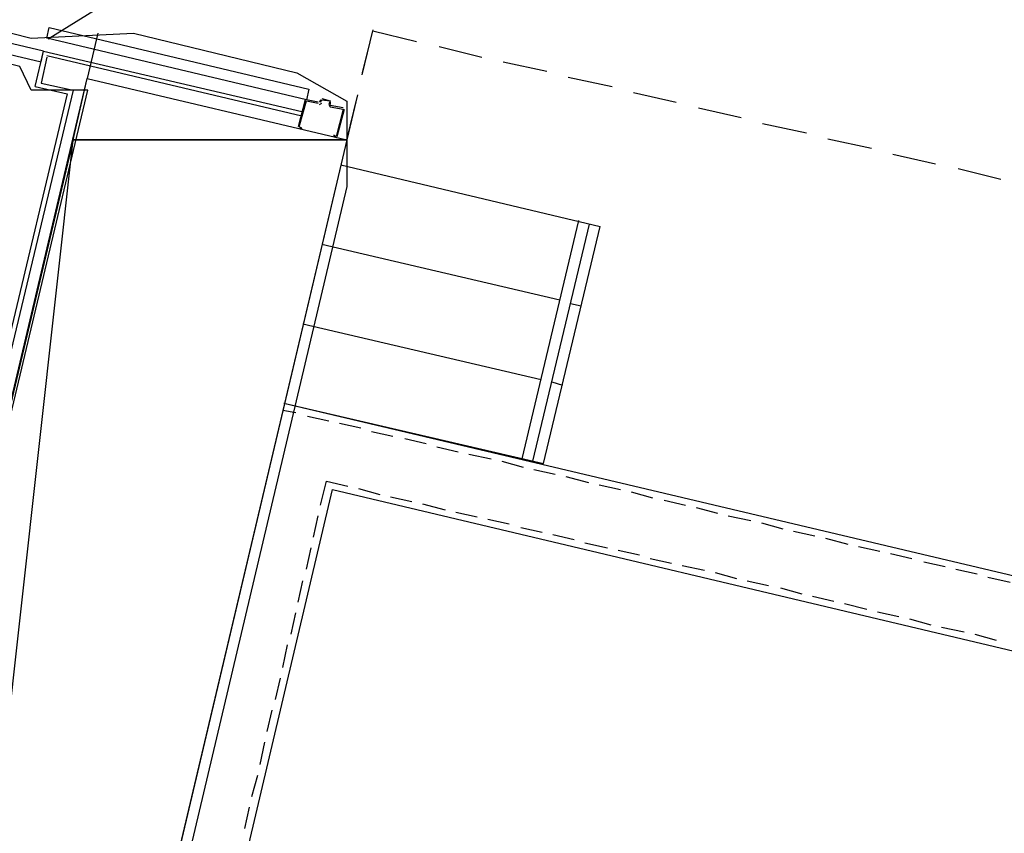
# Model space of a CAD drawing. Header units: feet. Extents: x -79 to 198, y -22 to 181.
# Tile 52 of 96: x 104 to 115, y 84 to 93. Entities that reach past the tile are written whole.
import ezdxf

# ---------------------------------------------------------------- set-up
doc = ezdxf.new("R2010")
doc.units = ezdxf.units.FT
for name, color, linetype in [('A-AREA-COMUN', 252, 'CONTINUOUS'), ('A-AREA-UNIDAD', 30, 'CONTINUOUS'), ('A-LINEA', 7, 'CONTINUOUS'), ('A-MURO-CONCRETO', 8, 'CONTINUOUS')]:
    doc.layers.add(name, color=color, linetype=linetype)

msp = doc.modelspace()

# ---------------------------------------------------------------- linework, layer by layer
at = {"layer": 'A-AREA-COMUN'}
msp.add_lwpolyline([(98.4, 67.4133), (104.288, 92.1778), (103.648, 92.1778), (103.52, 92.4444), (98.96, 93.5644), (98.848, 94.6844), (100.192, 100.4089), (101.12, 100.5333), (103.872, 101.4933), (104, 101.7778), (106.432, 102.3289), (97.152, 104.4978)], dxfattribs=at)
at = {"layer": 'A-AREA-UNIDAD'}
msp.add_lwpolyline([(112.128, 111.1644), (109.84, 101.5644), (109.36, 101.5644), (109.44, 101.1733), (107.872, 95.1289), (105.12, 95.8933), (106.56, 101.9378), (104.512, 101.5644), (104.4, 101.2978), (103.712, 101.2089), (101.312, 100.3733), (101.28, 100.2133), (100.448, 100.1778), (99.872, 97.8133), (101.6, 97.3333), (101.6, 96.2489), (100.928, 93.4578), (103.648, 92.7644), (104.8, 92.8178), (106.64, 92.3733), (107.2, 92.0533), (107.2, 91.0933), (104.448, 79.4489)], dxfattribs=at)
at = {"layer": 'A-LINEA'}
for p, q in [((107.4455, 94.9904), (103.8404, 92.7536)), ((107.4933, 92.8578), (107.3733, 92.3778)), ((104.4, 92.8178), (104.28, 92.3111)), ((107.3733, 92.3511), (107.4933, 92.8444)), ((107.4933, 92.8444), (107.9867, 92.7244)), ((108.24, 92.6711), (108.72, 92.5511)), ((103.8267, 92.5511), (103.76, 92.2578)), ((106.6933, 91.8844), (103.8267, 92.5644)), ((108.96, 92.4978), (109.4533, 92.3911)), ((109.6933, 92.3244), (110.1867, 92.2178)), ((103.6933, 92.2178), (104.0533, 92.1378)), ((103.76, 92.2578), (104.12, 92.1778)), ((104.0533, 92.1378), (103.36, 89.2178)), ((104.12, 92.1778), (103.4, 89.1644)), ((107.32, 92.1244), (107.2, 91.6178)), ((107.2, 91.6178), (107.32, 92.1111)), ((110.4267, 92.1511), (110.9067, 92.0444)), ((106.7333, 92.0711), (106.6533, 91.7644)), ((106.88, 92.0444), (106.7467, 92.0711)), ((106.7467, 92.0578), (106.7467, 92.0578)), ((106.8954, 92.0183), (106.9195, 92.0332)), ((106.92, 92.0711), (106.92, 92.0711)), ((107.0005, 92.0157), (107.0154, 91.9916)), ((107.16, 91.9778), (107.0133, 92.0044)), ((107.0933, 91.6578), (107.1733, 91.9644)), ((107.16, 91.9644), (107.16, 91.9644)), ((111.16, 91.9778), (111.64, 91.8711)), ((106.6667, 91.7644), (106.6667, 91.7644)), ((111.88, 91.8044), (112.3733, 91.6978)), ((107.08, 91.6578), (107.08, 91.6578)), ((112.6133, 91.6311), (113.1067, 91.5244)), ((113.3467, 91.4578), (113.8267, 91.3511)), ((107.1333, 91.3378), (110.0533, 90.6444)), ((114.08, 91.2978), (114.56, 91.1778)), ((109.1733, 88.0311), (109.8133, 90.7111)), ((109.2933, 88.0044), (109.9333, 90.6711)), ((109.4133, 87.9778), (110.0533, 90.6444)), ((106.92, 90.4444), (109.6, 89.8178)), ((106.92, 90.4444), (109.6, 89.8178)), ((109.72, 89.7778), (109.84, 89.7511)), ((109.72, 89.7778), (109.84, 89.7511)), ((106.7067, 89.5511), (109.3867, 88.9244)), ((109.5067, 88.8978), (109.6267, 88.8578)), ((106.4933, 88.6578), (123.0667, 84.7378)), ((106.4933, 88.6578), (109.4133, 87.9778)), ((106.48, 88.5778), (106.6267, 88.5511)), ((106.76, 88.5111), (107, 88.4578)), ((107.12, 88.4311), (107.36, 88.3778)), ((107.48, 88.3378), (107.72, 88.2844)), ((107.8533, 88.2578), (108.0933, 88.2044)), ((108.2133, 88.1644), (108.4533, 88.1111)), ((108.5733, 88.0844), (108.8267, 88.0311)), ((108.9467, 88.0044), (109.1867, 87.9378)), ((109.3067, 87.9111), (109.5467, 87.8578)), ((106.9067, 87.5111), (106.9733, 87.7778)), ((106.9733, 87.7778), (107.2133, 87.7244)), ((109.6667, 87.8311), (109.92, 87.7644)), ((105.2, 79.8978), (107.04, 87.6844)), ((107.04, 87.6844), (122.0533, 84.1244)), ((107.3333, 87.6978), (107.5733, 87.6311)), ((110.04, 87.7378), (110.28, 87.6844)), ((110.4, 87.6578), (110.64, 87.5911)), ((107.6933, 87.6044), (107.9333, 87.5511)), ((110.7733, 87.5644), (111.0133, 87.5111)), ((108.0533, 87.5244), (108.3067, 87.4578)), ((108.4267, 87.4311), (108.6667, 87.3778)), ((111.1333, 87.4844), (111.3733, 87.4178)), ((106.8267, 87.1511), (106.88, 87.3911)), ((108.7867, 87.3511), (109.0267, 87.2978)), ((111.4933, 87.3911), (111.7467, 87.3378)), ((111.8667, 87.3111), (112.1067, 87.2444)), ((109.16, 87.2578), (109.4, 87.2044)), ((112.2267, 87.2178), (112.4667, 87.1644)), ((109.52, 87.1778), (109.76, 87.1244)), ((112.5867, 87.1378), (112.84, 87.0711)), ((106.7467, 86.7911), (106.8, 87.0311)), ((109.88, 87.0844), (110.1333, 87.0311)), ((110.2533, 87.0044), (110.4933, 86.9511)), ((112.96, 87.0444), (113.2, 86.9911)), ((110.6133, 86.9111), (110.8533, 86.8578)), ((113.32, 86.9644), (113.56, 86.9111)), ((113.6933, 86.8711), (113.9333, 86.8178)), ((110.9733, 86.8311), (111.2267, 86.7778)), ((114.0533, 86.7911), (114.2933, 86.7378)), ((106.6533, 86.4178), (106.7067, 86.6578)), ((111.3467, 86.7511), (111.5867, 86.6844)), ((111.7067, 86.6578), (111.9467, 86.6044)), ((114.4133, 86.6978), (114.6667, 86.6444)), ((112.08, 86.5778), (112.32, 86.5111)), ((112.44, 86.4844), (112.68, 86.4311)), ((112.8, 86.4044), (113.0533, 86.3378)), ((106.5733, 86.0578), (106.6267, 86.2978)), ((113.1733, 86.3111), (113.4133, 86.2578)), ((113.5333, 86.2311), (113.7733, 86.1644)), ((113.8933, 86.1378), (114.1467, 86.0844)), ((114.2667, 86.0578), (114.5067, 85.9911)), ((106.48, 85.6844), (106.5333, 85.9378)), ((106.4, 85.3244), (106.4533, 85.5644)), ((106.3067, 84.9644), (106.36, 85.2044)), ((106.2267, 84.5911), (106.28, 84.8444)), ((106.1333, 84.2311), (106.2, 84.4711)), ((106.0533, 83.8711), (106.1067, 84.1111))]:
    msp.add_line(p, q, dxfattribs=at)
for points in [[(103.7867, 92.6178), (101.04, 93.2711), (101, 93.1511), (103.76, 92.4978), (103.7867, 92.6178)], [(106.7467, 92.0711), (103.8267, 92.7644), (103.8533, 92.8844), (106.7733, 92.1911), (106.7467, 92.0711)], [(103.6933, 92.2178), (103.7867, 92.6178), (106.6933, 91.9378)], [(107.2, 91.6178), (101.24, 66.4044), (98.32, 67.0978), (104.28, 92.3111), (107.2, 91.6178)], [(106.92, 92.0844), (107.0133, 92.0578), (107.0133, 92.0578)], [(106.6667, 91.7511), (106.6933, 91.7378), (106.6933, 91.7511), (106.6667, 91.7644), (106.7467, 92.0578), (106.88, 92.0311)], [(106.9067, 92.0711), (106.8933, 92.0444), (106.8933, 92.0444)], [(106.9067, 92.0444), (106.92, 92.0711), (107.0133, 92.0578), (107, 92.0178)], [(107.0133, 92.0444), (107.0133, 92.0178), (107.0133, 92.0178)], [(107.0133, 91.9911), (107.16, 91.9644), (107.08, 91.6578), (107.0533, 91.6711), (107.0533, 91.6578), (107.08, 91.6444)]]:
    msp.add_lwpolyline(points, dxfattribs=at)
at = {"layer": 'A-MURO-CONCRETO'}
for points in [[(104.28, 92.3111), (107.2, 91.6178), (104.12, 91.6178), (104.28, 92.3111), (104.28, 92.3111)], [(104.12, 91.6178), (98.32, 67.0978), (101.4, 67.0978), (104.12, 91.6178)], [(104.12, 91.6178), (107.2, 91.6178), (101.4, 67.0978), (104.12, 91.6178), (104.12, 91.6178)]]:
    msp.add_lwpolyline(points, dxfattribs=at)

doc.saveas('drawing.dxf')
